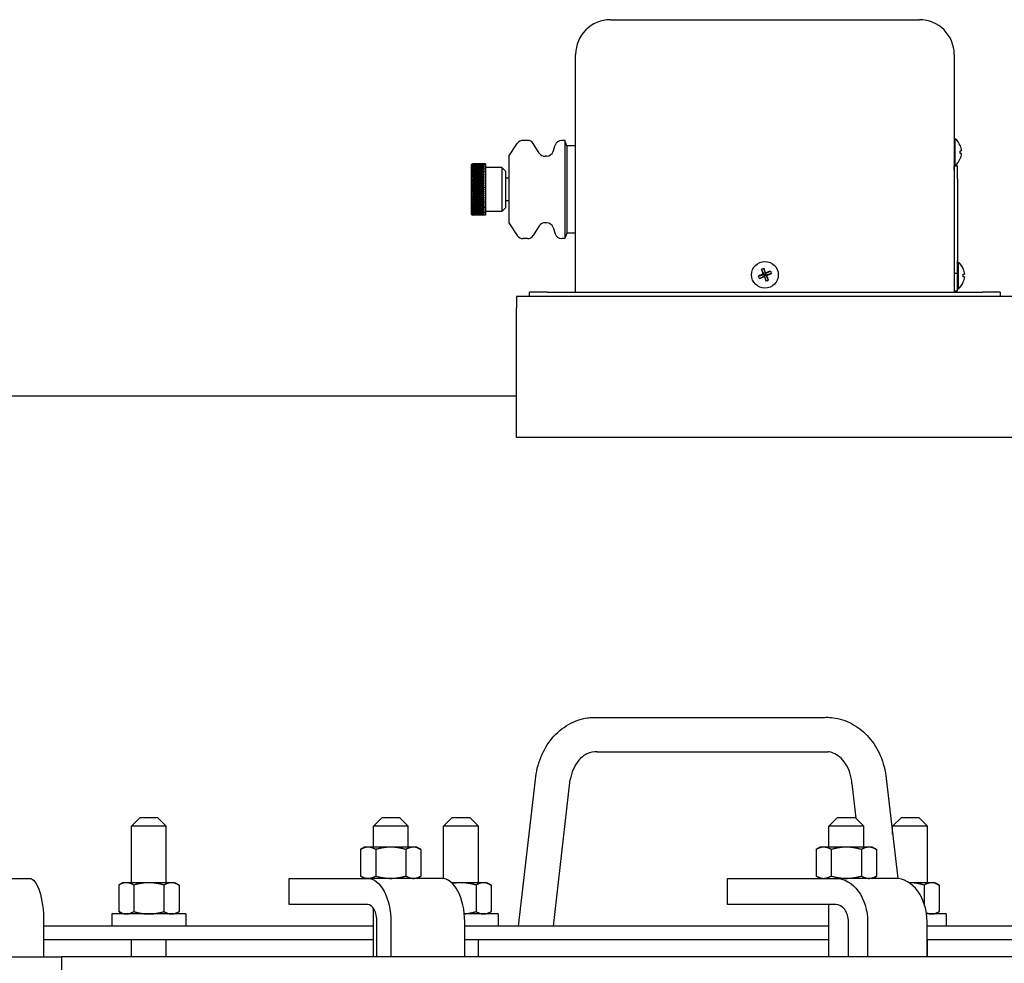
# Model space of a CAD drawing. Extents: x 0 to 796, y 0 to 496.
# Tile 196 of 222: x 669 to 683, y 302 to 315. Entities that reach past the tile are written whole.
import ezdxf

# ---------------------------------------------------------------- set-up
doc = ezdxf.new("R2010")
doc.units = 0
doc.header["$LTSCALE"] = 12
doc.header["$MEASUREMENT"] = 0
doc.layers.get('0').update_dxf_attribs({"linetype": 'CONTINUOUS'})
doc.layers.add('X', color=1, linetype='CONTINUOUS')

msp = doc.modelspace()

# ---------------------------------------------------------------- linework, layer by layer
for p, q in [((676.93755, 305.29085), (680.25184, 305.29085)), ((676.99455, 304.79571), (680.30676, 304.79571)), ((675.8654, 302.29328), (676.10766, 304.39766)), ((676.3654, 302.29328), (676.60766, 304.39766)), ((680.64694, 304.34121), (680.70428, 303.8431)), ((681.13394, 304.45411), (681.30379, 302.97876)), ((670.43804, 303.85578), (670.31304, 303.73078)), ((670.43804, 303.85578), (670.68804, 303.85578)), ((670.68804, 303.85578), (670.81304, 303.73078)), ((673.9079, 303.85578), (673.7829, 303.73078)), ((673.9079, 303.85578), (674.1579, 303.85578)), ((674.1579, 303.85578), (674.2829, 303.73078)), ((674.91427, 303.85578), (674.78927, 303.73078)), ((674.91427, 303.85578), (675.16427, 303.85578)), ((675.16427, 303.85578), (675.28927, 303.73078)), ((680.4416, 303.85578), (680.3166, 303.73078)), ((680.4416, 303.85578), (680.6916, 303.85578)), ((680.6916, 303.85578), (680.8166, 303.73078)), ((681.35532, 303.85578), (681.23032, 303.73078)), ((681.35532, 303.85578), (681.60532, 303.85578)), ((681.60532, 303.85578), (681.73032, 303.73078)), ((670.81304, 303.73078), (670.31304, 303.73078)), ((670.31304, 302.91828), (670.31304, 303.73078)), ((670.81304, 302.91828), (670.81304, 303.73078)), ((674.2829, 303.73078), (673.7829, 303.73078)), ((673.7829, 303.42878), (673.7829, 303.73078)), ((674.2829, 303.42878), (674.2829, 303.73078)), ((675.28927, 303.73078), (674.78927, 303.73078)), ((674.78927, 302.97855), (674.78927, 303.73078)), ((675.28927, 302.91828), (675.28927, 303.73078)), ((680.8166, 303.73078), (680.3166, 303.73078)), ((680.3166, 303.42878), (680.3166, 303.73078)), ((680.8166, 303.42878), (680.8166, 303.73078)), ((681.73032, 303.73078), (681.23032, 303.73078)), ((681.23032, 303.6169), (681.23032, 303.73078)), ((681.73032, 302.91828), (681.73032, 303.73078)), ((673.65757, 303.42878), (673.59956, 303.39529)), ((673.59956, 303.39529), (673.59956, 303.01427)), ((673.70781, 303.42878), (673.65757, 303.42878)), ((674.03257, 303.42878), (673.70781, 303.42878)), ((673.81607, 303.39529), (673.81607, 303.01427)), ((674.35733, 303.42878), (674.03257, 303.42878)), ((674.24908, 303.39529), (674.24908, 303.01427)), ((674.40757, 303.42878), (674.35733, 303.42878)), ((674.40757, 303.42878), (674.46559, 303.39529)), ((674.46559, 303.39529), (674.46559, 303.01427)), ((680.1916, 303.42878), (680.13359, 303.39529)), ((680.13359, 303.39529), (680.13359, 303.01427)), ((680.24184, 303.42878), (680.1916, 303.42878)), ((680.5666, 303.42878), (680.24184, 303.42878)), ((680.3501, 303.39529), (680.3501, 303.01427)), ((680.89136, 303.42878), (680.5666, 303.42878)), ((680.78311, 303.39529), (680.78311, 303.01427)), ((680.9416, 303.42878), (680.89136, 303.42878)), ((680.9416, 303.42878), (680.99962, 303.39529)), ((680.99962, 303.39529), (680.99962, 303.01427)), ((667.66795, 302.98078), (668.84985, 302.98078)), ((672.57519, 302.98078), (673.70126, 302.98078)), ((672.57519, 302.60578), (672.57519, 302.98078)), ((673.65757, 302.98078), (673.59956, 303.01427)), ((674.76132, 302.98078), (673.70126, 302.98078)), ((674.40757, 302.98078), (674.46559, 303.01427)), ((678.86048, 302.98078), (680.41461, 302.98078)), ((678.86048, 302.60578), (678.86048, 302.98078)), ((680.1916, 302.98078), (680.13359, 303.01427)), ((681.26711, 302.98078), (680.41461, 302.98078)), ((680.9416, 302.98078), (680.99962, 303.01427)), ((670.18804, 302.91828), (670.13003, 302.88479)), ((670.13003, 302.88479), (670.13003, 302.50377)), ((670.23828, 302.91828), (670.18804, 302.91828)), ((670.56304, 302.91828), (670.23828, 302.91828)), ((670.34653, 302.88479), (670.34653, 302.50377)), ((670.8878, 302.91828), (670.56304, 302.91828)), ((670.77955, 302.88479), (670.77955, 302.50377)), ((670.93804, 302.91828), (670.8878, 302.91828)), ((670.93804, 302.91828), (670.99605, 302.88479)), ((670.99605, 302.88479), (670.99605, 302.50377)), ((675.03927, 302.91828), (674.90569, 302.91828)), ((675.36403, 302.91828), (675.03927, 302.91828)), ((675.25578, 302.88479), (675.25578, 302.50377)), ((675.41427, 302.91828), (675.36403, 302.91828)), ((675.41427, 302.91828), (675.47229, 302.88479)), ((675.47229, 302.88479), (675.47229, 302.50377)), ((681.79108, 302.91828), (681.46635, 302.91828)), ((681.68283, 302.88479), (681.68283, 302.61562)), ((681.84132, 302.91828), (681.79108, 302.91828)), ((681.84132, 302.91828), (681.89934, 302.88479)), ((681.89934, 302.88479), (681.89934, 302.50377)), ((670.18804, 302.47028), (670.13003, 302.50377)), ((670.93804, 302.47028), (670.99605, 302.50377)), ((673.70126, 302.60578), (672.57519, 302.60578)), ((673.7829, 301.85578), (673.7829, 302.55268)), ((675.41427, 302.47028), (675.47229, 302.50377)), ((680.41461, 302.60578), (678.86048, 302.60578)), ((680.3166, 301.85578), (680.3166, 302.60578)), ((681.84132, 302.47028), (681.89934, 302.50377)), ((671.09454, 302.47028), (670.03154, 302.47028)), ((670.03154, 302.47028), (670.03154, 302.29328)), ((671.09454, 302.47028), (671.09454, 302.29328)), ((675.57077, 302.47028), (675.08692, 302.47028)), ((675.57077, 302.47028), (675.57077, 302.29328)), ((681.99782, 302.47028), (681.71647, 302.47028)), ((681.99782, 302.47028), (681.99782, 302.29328)), ((669.05333, 302.35578), (669.05333, 301.85578)), ((673.7829, 302.29328), (669.05333, 302.29328)), ((673.83374, 301.85578), (673.83374, 302.35578)), ((674.03246, 302.35578), (674.03246, 301.85578)), ((675.09252, 301.85578), (675.09252, 302.35578)), ((680.3166, 302.29328), (675.09252, 302.29328)), ((680.59745, 301.85578), (680.59745, 302.35578)), ((680.87171, 302.35578), (680.87171, 301.85578)), ((681.72421, 301.85578), (681.72421, 302.35578)), ((685.30627, 302.29328), (681.72421, 302.29328)), ((669.05333, 302.10578), (673.7829, 302.10578)), ((670.31304, 301.85578), (670.31304, 302.10578)), ((670.81304, 301.85578), (670.81304, 302.10578)), ((675.09252, 302.10578), (680.3166, 302.10578)), ((675.28927, 301.85578), (675.28927, 302.10578)), ((681.72421, 302.10578), (685.30627, 302.10578)), ((681.73032, 301.85578), (681.73032, 302.10578)), ((646.05948, 301.85578), (669.30948, 301.85578)), ((669.30948, 301.85578), (669.30948, 301.66828)), ((691.86244, 301.85578), (669.30948, 301.85578))]:
    msp.add_line(p, q)
at = {"extrusion": (3.8938e-16, -5.71268e-18, -1)}
msp.add_ellipse((676.96605, 305.04328), major_axis=(-0.04227, 0.2464), ratio=0.56799443, start_param=0.07261213, end_param=0.09714332, dxfattribs=at)
at = {"extrusion": (3.87123e-16, -1.14894e-17, -1)}
msp.add_ellipse((676.96605, 305.04328), major_axis=(0.04227, -0.2464), ratio=0.56799443, start_param=0.09714332, end_param=0.14645958, dxfattribs=at)
at = {"extrusion": (4.33681e-16, 4.99272e-17, -1)}
msp.add_ellipse((680.89044, 304.39766), major_axis=(-0.24338, -0.05717), ratio=0.15809909, start_param=0.01843392, end_param=0.02528406, dxfattribs=at)
at = {"extrusion": (4.31229e-16, 6.04893e-17, -1)}
msp.add_ellipse((680.89044, 304.39766), major_axis=(0.24338, 0.05717), ratio=0.15809909, start_param=0.01448059, end_param=0.01843392, dxfattribs=at)
at = {"extrusion": (5.45618e-16, 4.35082e-32, -1)}
msp.add_ellipse((668.84985, 302.35578), major_axis=(0, 0.625), ratio=0.32556815, start_param=0, end_param=1.57079633, dxfattribs=at)
at = {"extrusion": (3.35213e-16, -7.36794e-32, -1)}
msp.add_ellipse((673.70126, 302.35578), major_axis=(0, 0.625), ratio=0.52991926, start_param=0, end_param=1.57079633, dxfattribs=at)
for centre, major_axis, ratio in [((674.76132, 302.35578), (0, 0.625), 0.52991926), ((681.26711, 302.35578), (0, 0.625), 0.7313537), ((673.70126, 302.35578), (0, 0.25), 0.52991926), ((680.41461, 302.35578), (0, 0.25), 0.7313537)]:
    msp.add_ellipse(centre, major_axis=major_axis, ratio=ratio, start_param=-1.57079633, end_param=0)
at = {"extrusion": (4.85772e-16, 3.05809e-32, -1)}
msp.add_ellipse((680.41461, 302.35578), major_axis=(0, 0.625), ratio=0.7313537, start_param=0, end_param=1.57079633, dxfattribs=at)
for points, knots in [([(676.10766, 304.39766), (676.11754, 304.50718), (676.14351, 304.61625), (676.22418, 304.81674), (676.28003, 304.91079), (676.4143, 305.07008), (676.49434, 305.13775), (676.66608, 305.23601), (676.75968, 305.26897), (676.88084, 305.28709), (676.90743, 305.28964), (676.93404, 305.29077)], [0, 0, 0, 0, 0.33030224, 0.33030224, 0.66127494, 0.66127494, 0.98865713, 0.98865713, 1.30549335, 1.30549335, 1.39364394, 1.39364394, 1.39364394, 1.39364394]), ([(680.25004, 305.29077), (680.26071, 305.29123), (680.27138, 305.29145), (680.31411, 305.29145), (680.34623, 305.2894), (680.46884, 305.27365), (680.55881, 305.24487), (680.72293, 305.15861), (680.79918, 305.10017), (680.9328, 304.95913), (680.99098, 304.87384), (681.0843, 304.68049), (681.11794, 304.56815), (681.13392, 304.45426)], [0, 0, 0, 0, 0.03532579, 0.03532579, 0.14145444, 0.14145444, 0.44410732, 0.44410732, 0.74649173, 0.74649173, 1.06163963, 1.06163963, 1.40765671, 1.40765671, 1.40765671, 1.40765671]), ([(676.98744, 304.79601), (676.94064, 304.79996), (676.89301, 304.79126), (676.82359, 304.75683), (676.80159, 304.74265), (676.74511, 304.69606), (676.71114, 304.65676), (676.65858, 304.56919), (676.63798, 304.52145), (676.61702, 304.44718), (676.61163, 304.4226), (676.60766, 304.39766)], [0, 0, 0, 0, 0.241878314, 0.241878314, 0.353238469, 0.353238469, 0.537775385, 0.537775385, 0.700734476, 0.700734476, 0.777362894, 0.777362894, 0.777362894, 0.777362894]), ([(680.64691, 304.34148), (680.64316, 304.39344), (680.63311, 304.44521), (680.60239, 304.54048), (680.58128, 304.58517), (680.53194, 304.66195), (680.50312, 304.69492), (680.44215, 304.74715), (680.40936, 304.76649), (680.35252, 304.78836), (680.32786, 304.79395), (680.30345, 304.79601)], [0, 0, 0, 0, 0.156663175, 0.156663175, 0.313762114, 0.313762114, 0.471430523, 0.471430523, 0.634903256, 0.634903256, 0.761041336, 0.761041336, 0.761041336, 0.761041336])]:
    msp.add_open_spline(points, degree=3, knots=knots)
for points, weights in [([(673.70781, 303.42878), (673.65757, 303.42878), (673.59956, 303.39529)], [1, 1.0379548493, 1]), ([(673.81607, 303.39529), (673.75806, 303.42878), (673.70781, 303.42878)], [1, 1.0379548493, 1]), ([(674.03257, 303.42878), (673.93209, 303.42878), (673.81607, 303.39529)], [1, 1.0379548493, 1]), ([(674.24908, 303.39529), (674.13306, 303.42878), (674.03257, 303.42878)], [1, 1.0379548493, 1]), ([(674.35733, 303.42878), (674.30709, 303.42878), (674.24908, 303.39529)], [1, 1.0379548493, 1]), ([(674.46559, 303.39529), (674.40757, 303.42878), (674.35733, 303.42878)], [1, 1.0379548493, 1]), ([(680.24184, 303.42878), (680.1916, 303.42878), (680.13359, 303.39529)], [1, 1.0379548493, 1]), ([(680.3501, 303.39529), (680.29208, 303.42878), (680.24184, 303.42878)], [1, 1.0379548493, 1]), ([(680.5666, 303.42878), (680.46612, 303.42878), (680.3501, 303.39529)], [1, 1.0379548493, 1]), ([(680.78311, 303.39529), (680.66708, 303.42878), (680.5666, 303.42878)], [1, 1.0379548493, 1]), ([(680.89136, 303.42878), (680.84112, 303.42878), (680.78311, 303.39529)], [1, 1.0379548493, 1]), ([(680.99962, 303.39529), (680.9416, 303.42878), (680.89136, 303.42878)], [1, 1.0379548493, 1]), ([(673.59956, 303.01427), (673.65757, 302.98078), (673.70781, 302.98078)], [1, 1.0379548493, 1]), ([(673.70781, 302.98078), (673.75806, 302.98078), (673.81607, 303.01427)], [1, 1.0379548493, 1]), ([(673.81607, 303.01427), (673.93209, 302.98078), (674.03257, 302.98078)], [1, 1.0379548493, 1]), ([(674.03257, 302.98078), (674.13306, 302.98078), (674.24908, 303.01427)], [1, 1.0379548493, 1]), ([(674.24908, 303.01427), (674.30709, 302.98078), (674.35733, 302.98078)], [1, 1.0379548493, 1]), ([(674.35733, 302.98078), (674.40757, 302.98078), (674.46559, 303.01427)], [1, 1.0379548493, 1]), ([(680.13359, 303.01427), (680.1916, 302.98078), (680.24184, 302.98078)], [1, 1.0379548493, 1]), ([(680.24184, 302.98078), (680.29208, 302.98078), (680.3501, 303.01427)], [1, 1.0379548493, 1]), ([(680.3501, 303.01427), (680.46612, 302.98078), (680.5666, 302.98078)], [1, 1.0379548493, 1]), ([(680.5666, 302.98078), (680.66708, 302.98078), (680.78311, 303.01427)], [1, 1.0379548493, 1]), ([(680.78311, 303.01427), (680.84112, 302.98078), (680.89136, 302.98078)], [1, 1.0379548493, 1]), ([(680.89136, 302.98078), (680.9416, 302.98078), (680.99962, 303.01427)], [1, 1.0379548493, 1]), ([(670.23828, 302.91828), (670.18804, 302.91828), (670.13003, 302.88479)], [1, 1.0379548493, 1]), ([(670.34653, 302.88479), (670.28852, 302.91828), (670.23828, 302.91828)], [1, 1.0379548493, 1]), ([(670.56304, 302.91828), (670.46256, 302.91828), (670.34653, 302.88479)], [1, 1.0379548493, 1]), ([(670.77955, 302.88479), (670.66352, 302.91828), (670.56304, 302.91828)], [1, 1.0379548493, 1]), ([(670.8878, 302.91828), (670.83756, 302.91828), (670.77955, 302.88479)], [1, 1.0379548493, 1]), ([(670.99605, 302.88479), (670.93804, 302.91828), (670.8878, 302.91828)], [1, 1.0379548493, 1]), ([(675.03927, 302.91828), (674.97983, 302.91828), (674.91731, 302.90712)], [1, 1.02211222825, 1.01845959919]), ([(675.25578, 302.88479), (675.13975, 302.91828), (675.03927, 302.91828)], [1, 1.0379548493, 1]), ([(675.36403, 302.91828), (675.31379, 302.91828), (675.25578, 302.88479)], [1, 1.0379548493, 1]), ([(675.47229, 302.88479), (675.41427, 302.91828), (675.36403, 302.91828)], [1, 1.0379548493, 1]), ([(681.68283, 302.88479), (681.56682, 302.91827), (681.46635, 302.91828)], [1, 1.03794959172, 1.00001051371]), ([(681.79108, 302.91828), (681.74084, 302.91828), (681.68283, 302.88479)], [1, 1.0379548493, 1]), ([(681.89934, 302.88479), (681.84132, 302.91828), (681.79108, 302.91828)], [1, 1.0379548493, 1]), ([(670.13003, 302.50377), (670.18804, 302.47028), (670.23828, 302.47028)], [1, 1.0379548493, 1]), ([(670.23828, 302.47028), (670.28852, 302.47028), (670.34653, 302.50377)], [1, 1.0379548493, 1]), ([(670.34653, 302.50377), (670.46256, 302.47028), (670.56304, 302.47028)], [1, 1.0379548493, 1]), ([(670.56304, 302.47028), (670.66352, 302.47028), (670.77955, 302.50377)], [1, 1.0379548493, 1]), ([(670.77955, 302.50377), (670.83756, 302.47028), (670.8878, 302.47028)], [1, 1.0379548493, 1]), ([(670.8878, 302.47028), (670.93804, 302.47028), (670.99605, 302.50377)], [1, 1.0379548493, 1]), ([(675.08675, 302.47201), (675.16553, 302.47772), (675.25578, 302.50377)], [1.01338831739, 1.02927630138, 1]), ([(675.25578, 302.50377), (675.31379, 302.47028), (675.36403, 302.47028)], [1, 1.0379548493, 1]), ([(675.36403, 302.47028), (675.41427, 302.47028), (675.47229, 302.50377)], [1, 1.0379548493, 1]), ([(681.79108, 302.47028), (681.84132, 302.47028), (681.89934, 302.50377)], [1, 1.0379548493, 1]), ([(681.71387, 302.48792), (681.75399, 302.47028), (681.79108, 302.47028)], [1.01492413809, 1.02774788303, 1])]:
    msp.add_rational_spline(points, weights, degree=2)
at = {"layer": 'X'}
for p, q in [((677.18397, 315.29973), (681.61397, 315.29973)), ((676.68397, 311.38973), (676.68397, 314.79973)), ((682.11397, 314.79973), (682.11397, 311.38973)), ((675.72749, 313.34013), (675.847, 313.52328)), ((675.99133, 313.56863), (675.93075, 313.56863)), ((676.16204, 313.38649), (676.07573, 313.52228)), ((676.52896, 313.56863), (676.48465, 313.56863)), ((676.52896, 313.56863), (676.52896, 312.15863)), ((676.55897, 313.48863), (676.52896, 313.56863)), ((682.11397, 313.59173), (682.12826, 313.59173)), ((682.12826, 313.39973), (682.12826, 313.59173)), ((676.36136, 313.41009), (676.38927, 313.49868)), ((676.55897, 313.48863), (676.55897, 312.23863)), ((676.68397, 313.48863), (676.55897, 313.48863)), ((682.12826, 313.20773), (682.12826, 313.39973)), ((682.19823, 313.49298), (682.19766, 313.49252)), ((682.19766, 313.41868), (682.21433, 313.4201)), ((682.21433, 313.37937), (682.19766, 313.38079)), ((675.72749, 313.34013), (675.72749, 312.86363)), ((676.26598, 313.34013), (676.24643, 313.34013)), ((682.19766, 313.30695), (682.19823, 313.30649)), ((675.18397, 313.20513), (675.18397, 312.86363)), ((675.18725, 313.21748), (675.18723, 313.21748)), ((675.18772, 313.21678), (675.18725, 313.21678)), ((675.18823, 313.21391), (675.18725, 313.21391)), ((675.18881, 313.20887), (675.18725, 313.20887)), ((675.18946, 313.20171), (675.18725, 313.20171)), ((675.19021, 313.19246), (675.18725, 313.19246)), ((675.19109, 313.18118), (675.18725, 313.18118)), ((675.19216, 313.16795), (675.18725, 313.16795)), ((675.19351, 313.15284), (675.18725, 313.15284)), ((675.19528, 313.13595), (675.18725, 313.13595)), ((675.19783, 313.11738), (675.18725, 313.11738)), ((675.20228, 313.09724), (675.18725, 313.09724)), ((675.20897, 313.2301), (675.37147, 313.2301)), ((675.37147, 313.22936), (675.20897, 313.22936)), ((675.20897, 313.22858), (675.37147, 313.22858)), ((675.37147, 313.22637), (675.20897, 313.22637)), ((675.20897, 313.22481), (675.37147, 313.22481)), ((675.37147, 313.22114), (675.20897, 313.22114)), ((675.20897, 313.21881), (675.37147, 313.21881)), ((675.37147, 313.21371), (675.20897, 313.21371)), ((675.20897, 313.21062), (675.37147, 313.21062)), ((675.37147, 313.20412), (675.20897, 313.20412)), ((675.20897, 313.20029), (675.37147, 313.20029)), ((675.37147, 313.19243), (675.20897, 313.19243)), ((675.20897, 313.18789), (675.37147, 313.18789)), ((675.37147, 313.17871), (675.20897, 313.17871)), ((675.20897, 313.17349), (675.37147, 313.17349)), ((675.37147, 313.16305), (675.20897, 313.16305)), ((675.20897, 313.15717), (675.37147, 313.15717)), ((675.37147, 313.14554), (675.20897, 313.14554)), ((675.20897, 313.13905), (675.37147, 313.13905)), ((675.37147, 313.1263), (675.20897, 313.1263)), ((675.20897, 313.11923), (675.37147, 313.11923)), ((675.37147, 313.10544), (675.20897, 313.10544)), ((675.20897, 313.09783), (675.37147, 313.09783)), ((675.37147, 313.23013), (675.37147, 313.2301)), ((675.39197, 313.23013), (675.37147, 313.23013)), ((675.37147, 313.22936), (675.37147, 313.22858)), ((675.37147, 313.22637), (675.37147, 313.22481)), ((675.37147, 313.22114), (675.37147, 313.21881)), ((675.37147, 313.21371), (675.37147, 313.21062)), ((675.37147, 313.20412), (675.37147, 313.20029)), ((675.37147, 313.19243), (675.37147, 313.18789)), ((675.37147, 313.17349), (675.37147, 313.17871)), ((675.37147, 313.16305), (675.37147, 313.15717)), ((675.37147, 313.13905), (675.37147, 313.14554)), ((675.37147, 313.1263), (675.37147, 313.11923)), ((675.37147, 313.09783), (675.37147, 313.10544)), ((675.39197, 313.23013), (675.39197, 312.49713)), ((675.62426, 313.18063), (675.39197, 313.18063)), ((675.62426, 313.18063), (675.62426, 312.54663)), ((675.67697, 313.12793), (675.62426, 313.18063)), ((675.67697, 313.12793), (675.67697, 312.59934)), ((682.11397, 313.20773), (682.12826, 313.20773)), ((682.11498, 313.20701), (682.11397, 313.20746)), ((682.11397, 313.13872), (682.11404, 313.13872)), ((682.11427, 313.20372), (682.15897, 313.20372)), ((682.1205, 313.20422), (682.15897, 313.20422)), ((682.12059, 313.20417), (682.15897, 313.20417)), ((682.15897, 313.20422), (682.15897, 313.20417)), ((682.15897, 313.20417), (682.15897, 313.20372)), ((682.15897, 313.01622), (682.15897, 313.20372)), ((675.37147, 313.07566), (675.18725, 313.07566)), ((675.37147, 313.05278), (675.18725, 313.05278)), ((675.37147, 313.02873), (675.18725, 313.02873)), ((675.37147, 313.00366), (675.18725, 313.00366)), ((675.37147, 312.97773), (675.18725, 312.97773)), ((675.37147, 313.08308), (675.20897, 313.08308)), ((675.20897, 313.07499), (675.37147, 313.07499)), ((675.37147, 313.05938), (675.20897, 313.05938)), ((675.20897, 313.05085), (675.37147, 313.05085)), ((675.37147, 313.03446), (675.20897, 313.03446)), ((675.20897, 313.02555), (675.37147, 313.02555)), ((675.37147, 313.00849), (675.20897, 313.00849)), ((675.20897, 312.99926), (675.37147, 312.99926)), ((675.37147, 312.98163), (675.20897, 312.98163)), ((675.20897, 312.97212), (675.37147, 312.97212)), ((675.37147, 312.95405), (675.20897, 312.95405)), ((675.37147, 313.07499), (675.37147, 313.08308)), ((675.37147, 313.05085), (675.37147, 313.05938)), ((675.37147, 313.02555), (675.37147, 313.03446)), ((675.37147, 312.99926), (675.37147, 313.00849)), ((675.37147, 312.97212), (675.37147, 312.98163)), ((675.37147, 312.94432), (675.37147, 312.95405)), ((675.72749, 313.02604), (675.67697, 313.02604)), ((682.15897, 313.01622), (682.15897, 311.84685)), ((675.18397, 312.86363), (675.18397, 312.52213)), ((675.37147, 312.9511), (675.18725, 312.9511)), ((675.37147, 312.92393), (675.18725, 312.92393)), ((675.37147, 312.89638), (675.18725, 312.89638)), ((675.20897, 312.86863), (675.18725, 312.86863)), ((675.18725, 312.85863), (675.20897, 312.85863)), ((675.37147, 312.83089), (675.18725, 312.83089)), ((675.20897, 312.94432), (675.37147, 312.94432)), ((675.37147, 312.9259), (675.20897, 312.9259)), ((675.20897, 312.91602), (675.37147, 312.91602)), ((675.37147, 312.89737), (675.20897, 312.89737)), ((675.20897, 312.8874), (675.37147, 312.8874)), ((675.37147, 312.86863), (675.20897, 312.86863)), ((675.20897, 312.85863), (675.37147, 312.85863)), ((675.37147, 312.83987), (675.20897, 312.83987)), ((675.20897, 312.8299), (675.37147, 312.8299)), ((675.37147, 312.81125), (675.20897, 312.81125)), ((675.37147, 312.91602), (675.37147, 312.9259)), ((675.37147, 312.89737), (675.37147, 312.8874)), ((675.37147, 312.85863), (675.37147, 312.86863)), ((675.37147, 312.8299), (675.37147, 312.83987)), ((675.37147, 312.80137), (675.37147, 312.81125)), ((675.72749, 312.86363), (675.72749, 312.38713)), ((675.37147, 312.80334), (675.18725, 312.80334)), ((675.37147, 312.77617), (675.18725, 312.77617)), ((675.37147, 312.74954), (675.18725, 312.74954)), ((675.37147, 312.7236), (675.18725, 312.7236)), ((675.37147, 312.69854), (675.18725, 312.69854)), ((675.37147, 312.67449), (675.18725, 312.67449)), ((675.20897, 312.80137), (675.37147, 312.80137)), ((675.37147, 312.78295), (675.20897, 312.78295)), ((675.20897, 312.77322), (675.37147, 312.77322)), ((675.37147, 312.75515), (675.20897, 312.75515)), ((675.20897, 312.74564), (675.37147, 312.74564)), ((675.37147, 312.72801), (675.20897, 312.72801)), ((675.20897, 312.71877), (675.37147, 312.71877)), ((675.37147, 312.70172), (675.20897, 312.70172)), ((675.20897, 312.69281), (675.37147, 312.69281)), ((675.37147, 312.67642), (675.20897, 312.67642)), ((675.37147, 312.77322), (675.37147, 312.78295)), ((675.37147, 312.74564), (675.37147, 312.75515)), ((675.37147, 312.71877), (675.37147, 312.72801)), ((675.37147, 312.70172), (675.37147, 312.69281)), ((675.37147, 312.67642), (675.37147, 312.66789)), ((675.72749, 312.70123), (675.67697, 312.70123)), ((675.37147, 312.6516), (675.18725, 312.6516)), ((675.20228, 312.63003), (675.18725, 312.63003)), ((675.19783, 312.60989), (675.18725, 312.60989)), ((675.19528, 312.59132), (675.18725, 312.59132)), ((675.19351, 312.57443), (675.18725, 312.57443)), ((675.19216, 312.55932), (675.18725, 312.55932)), ((675.19109, 312.54609), (675.18725, 312.54609)), ((675.19021, 312.53481), (675.18725, 312.53481)), ((675.20897, 312.66789), (675.37147, 312.66789)), ((675.37147, 312.65228), (675.20897, 312.65228)), ((675.20897, 312.64419), (675.37147, 312.64419)), ((675.37147, 312.62944), (675.20897, 312.62944)), ((675.20897, 312.62183), (675.37147, 312.62183)), ((675.37147, 312.60804), (675.20897, 312.60804)), ((675.20897, 312.60097), (675.37147, 312.60097)), ((675.37147, 312.58822), (675.20897, 312.58822)), ((675.20897, 312.58172), (675.37147, 312.58172)), ((675.37147, 312.5701), (675.20897, 312.5701)), ((675.20897, 312.56422), (675.37147, 312.56422)), ((675.37147, 312.55378), (675.20897, 312.55378)), ((675.20897, 312.54856), (675.37147, 312.54856)), ((675.37147, 312.53938), (675.20897, 312.53938)), ((675.20897, 312.53484), (675.37147, 312.53484)), ((675.37147, 312.64419), (675.37147, 312.65228)), ((675.37147, 312.62944), (675.37147, 312.62183)), ((675.37147, 312.60804), (675.37147, 312.60097)), ((675.37147, 312.58822), (675.37147, 312.58172)), ((675.37147, 312.56422), (675.37147, 312.5701)), ((675.37147, 312.55378), (675.37147, 312.54856)), ((675.37147, 312.53938), (675.37147, 312.53484)), ((675.62426, 312.54663), (675.39197, 312.54663)), ((675.67697, 312.59934), (675.62426, 312.54663)), ((675.18723, 312.50979), (675.18725, 312.50979)), ((675.18946, 312.52556), (675.18725, 312.52556)), ((675.18881, 312.5184), (675.18725, 312.5184)), ((675.18823, 312.51336), (675.18725, 312.51336)), ((675.18772, 312.51049), (675.18725, 312.51049)), ((675.37147, 312.52698), (675.20897, 312.52698)), ((675.20897, 312.52315), (675.37147, 312.52315)), ((675.37147, 312.51665), (675.20897, 312.51665)), ((675.20897, 312.51356), (675.37147, 312.51356)), ((675.37147, 312.50846), (675.20897, 312.50846)), ((675.20897, 312.50613), (675.37147, 312.50613)), ((675.37147, 312.50246), (675.20897, 312.50246)), ((675.20897, 312.5009), (675.37147, 312.5009)), ((675.37147, 312.49869), (675.20897, 312.49869)), ((675.20897, 312.49791), (675.37147, 312.49791)), ((675.37147, 312.49717), (675.20897, 312.49717)), ((675.37147, 312.52698), (675.37147, 312.52315)), ((675.37147, 312.51665), (675.37147, 312.51356)), ((675.37147, 312.50613), (675.37147, 312.50846)), ((675.37147, 312.5009), (675.37147, 312.50246)), ((675.37147, 312.49869), (675.37147, 312.49791)), ((675.37147, 312.49717), (675.37147, 312.49713)), ((675.39197, 312.49713), (675.37147, 312.49713)), ((675.72749, 312.38713), (675.847, 312.20399)), ((676.26598, 312.38713), (676.24643, 312.38713)), ((676.16204, 312.34078), (676.07573, 312.20499)), ((676.36136, 312.31718), (676.38927, 312.22859)), ((675.99133, 312.15863), (675.93075, 312.15863)), ((676.52896, 312.15863), (676.48465, 312.15863)), ((676.55897, 312.23863), (676.52896, 312.15863)), ((676.68397, 312.23863), (676.55897, 312.23863)), ((682.15897, 311.65935), (682.15897, 311.84685)), ((682.15897, 311.82173), (682.17326, 311.82173)), ((682.17326, 311.62973), (682.17326, 311.82173)), ((679.34603, 311.71825), (679.38558, 311.64529)), ((679.38105, 311.73272), (679.40453, 311.65312)), ((679.47748, 311.69268), (679.40453, 311.65312)), ((682.24323, 311.72298), (682.24266, 311.72252)), ((679.30598, 311.62182), (679.38558, 311.64529)), ((679.32045, 311.58679), (679.39341, 311.62635)), ((679.38558, 311.64529), (679.37238, 311.65078)), ((679.38558, 311.64529), (679.40453, 311.65312)), ((679.38558, 311.64529), (679.39341, 311.62635)), ((679.38793, 311.61314), (679.39341, 311.62635)), ((679.41236, 311.63417), (679.39341, 311.62635)), ((679.41688, 311.54675), (679.39341, 311.62635)), ((679.41001, 311.66633), (679.40453, 311.65312)), ((679.41236, 311.63417), (679.40453, 311.65312)), ((679.49196, 311.65765), (679.41236, 311.63417)), ((679.41236, 311.63417), (679.42556, 311.62869)), ((679.45191, 311.56122), (679.41236, 311.63417)), ((682.15897, 311.65935), (682.11397, 311.65935)), ((682.15897, 311.40804), (682.15897, 311.65935)), ((682.17326, 311.43773), (682.17326, 311.62973)), ((682.24266, 311.64868), (682.25933, 311.6501)), ((682.25933, 311.60937), (682.24266, 311.61079)), ((682.11397, 311.40804), (682.15897, 311.40804)), ((682.15897, 311.43773), (682.17326, 311.43773)), ((682.24266, 311.53695), (682.24323, 311.53649)), ((683.08647, 311.32973), (675.83647, 311.32973)), ((675.83647, 311.32973), (675.83647, 311.16473)), ((676.27397, 311.38973), (676.02397, 311.38973)), ((676.02397, 311.32973), (676.02397, 311.38973)), ((676.27397, 311.38973), (682.52397, 311.38973)), ((682.77397, 311.38973), (682.52397, 311.38973)), ((682.77397, 311.38973), (682.77397, 311.32973)), ((675.83647, 309.30373), (675.83647, 311.16473)), ((675.83647, 309.89758), (667.18597, 309.89758)), ((683.08647, 309.30373), (675.83647, 309.30373))]:
    msp.add_line(p, q, dxfattribs=at)
msp.add_circle((679.39897, 311.63973), 0.192, dxfattribs=at)
for centre, radius, start, end in [((677.18397, 314.79973), 0.5, 90, 180), ((681.61397, 314.79973), 0.5, 0, 90), ((675.93075, 313.46863), 0.1, 90, 146.874576), ((675.99133, 313.46863), 0.1, 32.442026, 90), ((676.48465, 313.46863), 0.1, 90, 162.514961), ((681.96197, 313.39973), 0.254, 21.537526, 49.104554), ((676.24643, 313.44013), 0.1, 212.442026, 270), ((676.26598, 313.44013), 0.1, 270, 342.514961), ((681.96197, 313.39973), 0.254, 310.895446, 338.462474), ((675.20897, 313.20513), 0.025, 150.409351, 180), ((675.20897, 313.2051), 0.025, 90.000966, 150.32004), ((682.08397, 313.13872), 0.075, 60.073565, 65.577333), ((675.20897, 312.52213), 0.025, 180, 209.590649), ((675.20897, 312.52217), 0.025, 209.67996, 269.999035), ((676.24643, 312.28713), 0.1, 90, 147.557974), ((676.26598, 312.28713), 0.1, 17.485039, 90), ((675.93075, 312.25863), 0.1, 213.125424, 270), ((675.99133, 312.25863), 0.1, 270, 327.557974), ((676.48465, 312.25863), 0.1, 197.485039, 270), ((682.00697, 311.62973), 0.254, 21.537526, 49.104554), ((682.00697, 311.62973), 0.254, 310.895446, 338.462474)]:
    msp.add_arc(centre, radius, start, end, dxfattribs=at)
at = {"layer": 'X', "extrusion": (4.42918e-16, -2.89836e-18, -1)}
for centre in [(681.96205, 313.39973), (682.00705, 311.62973)]:
    msp.add_ellipse(centre, major_axis=(0, -0.254), ratio=0.99643124, start_param=-1.94473558, end_param=-1.65104562, dxfattribs=at)
at = {"layer": 'X'}
for centre, major_axis, ratio, start_param, end_param in [((682.00916, 313.39973), (0, 0.24257), 0.77945276, -1.64899168, -1.49260097), ((675.80897, 313.2168), (-0.62174, -0.00042), 0.07845908, -0.00809463, 0.00798935), ((675.80897, 313.21353), (-0.62174, -0.00042), 0.15643443, -0.00814792, 0.00793605), ((675.80897, 313.20811), (-0.62174, -0.00043), 0.23344531, -0.00820257, 0.00788141), ((675.80897, 313.20056), (-0.62174, -0.00044), 0.30901693, -0.00825931, 0.00782466), ((675.80897, 313.19093), (-0.62174, -0.00045), 0.38268335, -0.00831904, 0.00776494), ((675.80897, 313.17928), (-0.62174, -0.00047), 0.4539904, -0.00838279, 0.00770119), ((675.80897, 313.16569), (-0.62174, -0.00049), 0.52249845, -0.00845186, 0.00763212), ((675.80897, 313.15024), (-0.62174, -0.00051), 0.58778512, -0.00852794, 0.00755604), ((675.80897, 313.13302), (-0.62174, -0.00055), 0.6494479, -0.00861325, 0.00747073), ((675.80897, 313.11413), (-0.62174, -0.00059), 0.70710662, -0.00871084, 0.00737313), ((675.80897, 313.09371), (-0.62174, -0.00064), 0.7604058, -0.00882512, 0.00725886), ((675.20897, 313.20366), (-0.025, 0), 0.99691733, -1.57077951, -0.51801299), ((675.20897, 313.20011), (-0.025, 0), 0.98768834, -1.57077951, -0.51801299), ((675.20897, 313.1945), (-0.025, 0), 0.97236992, -1.57077951, -0.51801299), ((675.20897, 313.18684), (-0.025, 0), 0.95105652, -1.57077951, -0.51801299), ((675.20897, 313.17719), (-0.025, 0), 0.92387953, -1.57077951, -0.51801299), ((675.20897, 313.16561), (-0.025, 0), 0.89100652, -1.57077951, -0.51801299), ((675.20897, 313.15217), (-0.025, 0), 0.85264016, -1.57077951, -0.51801299), ((675.20897, 313.13695), (-0.025, 0), 0.80901699, -1.57077951, -0.51801299), ((675.20897, 313.12004), (-0.025, 0), 0.76040597, -1.57077951, -0.51801299), ((675.20897, 313.10155), (-0.025, 0), 0.70710678, -1.57077951, -0.51801299), ((675.20897, 313.0816), (-0.025, 0), 0.64944805, -1.57077951, -0.51801299), ((675.80897, 313.07186), (-0.62174, -0.00071), 0.80901681, -0.00896259, 0.00712139), ((675.80897, 313.04874), (-0.62174, -0.0008), 0.85263997, -0.00913345, 0.00695053), ((675.80897, 313.02447), (-0.62174, -0.00092), 0.89100632, -0.00935466, 0.00672932), ((675.80897, 312.9992), (-0.62174, -0.00109), 0.92387933, -0.00965675, 0.00642723), ((675.80897, 312.97311), (-0.62174, -0.00135), 0.9510563, -0.01010047, 0.00598351), ((675.20897, 313.0603), (-0.025, 0), 0.58778525, -1.57077951, -0.51801299), ((675.20897, 313.03779), (-0.025, 0), 0.52249856, -1.57077951, -0.51801299), ((675.20897, 313.0142), (-0.025, 0), 0.4539905, -1.57077951, -0.51801299), ((675.20897, 312.98969), (-0.025, 0), 0.38268343, -1.57077951, -0.51801299), ((675.20897, 312.9644), (-0.025, 0), 0.30901699, -1.57077951, -0.51801299), ((675.80897, 312.94634), (-0.62174, -0.00178), 0.9723697, -0.01082791, 0.00525607), ((675.80897, 312.91905), (-0.62174, -0.00266), 0.98768812, -0.01226487, 0.00381911), ((675.80897, 312.89143), (-0.62172, -0.0053), 0.99691711, -0.01654041, -0.00045643), ((675.80897, 312.83584), (-0.62172, 0.0053), 0.99691711, 0.00045625, 0.01654023), ((675.80897, 312.80822), (-0.62174, 0.00266), 0.98768812, -0.00381911, 0.01226487), ((675.19693, 312.86169), (0.00025, -0.07782), 0.12466189, -1.66054016, -1.59616912), ((675.19693, 312.86558), (-0.00025, -0.07782), 0.12466189, -1.54542353, -1.48105249), ((675.20897, 312.93849), (-0.025, 0), 0.23344536, -1.57077951, -0.51801299), ((675.20897, 312.91211), (-0.025, 0), 0.15643447, -1.57077951, -0.51801299), ((675.20897, 312.88544), (-0.025, 0), 0.0784591, -1.57077951, -0.51801299), ((675.20897, 312.84183), (0.025, 0), 0.0784591, -2.62357965, -1.57081317), ((675.20897, 312.81516), (0.025, 0), 0.15643447, -2.62357965, -1.57081317), ((675.80897, 312.78093), (-0.62174, 0.00178), 0.9723697, -0.00525607, 0.01082791), ((675.80897, 312.75416), (-0.62174, 0.00135), 0.9510563, -0.00598351, 0.01010047), ((675.80897, 312.72806), (-0.62174, 0.00109), 0.92387933, -0.00642723, 0.00965675), ((675.80897, 312.7028), (-0.62174, 0.00092), 0.89100632, -0.00672928, 0.00935469), ((675.80897, 312.67853), (-0.62174, 0.0008), 0.85263997, -0.00695051, 0.00913346), ((675.20897, 312.78878), (0.025, 0), 0.23344536, -2.62357965, -1.57081317), ((675.20897, 312.76287), (0.025, 0), 0.30901699, -2.62357965, -1.57081317), ((675.20897, 312.73758), (0.025, 0), 0.38268343, -2.62357965, -1.57081317), ((675.20897, 312.71307), (0.025, 0), 0.4539905, -2.62357965, -1.57081317), ((675.20897, 312.68948), (0.025, 0), 0.52249856, -2.62357965, -1.57081317), ((675.80897, 312.65541), (-0.62174, 0.00071), 0.80901681, -0.00712139, 0.00896259), ((675.80897, 312.63356), (-0.62174, 0.00064), 0.7604058, -0.00725886, 0.00882512), ((675.80897, 312.61313), (-0.62174, 0.00059), 0.70710662, -0.00737313, 0.00871084), ((675.80897, 312.59425), (-0.62174, 0.00055), 0.6494479, -0.00747073, 0.00861325), ((675.80897, 312.57703), (-0.62174, 0.00051), 0.58778512, -0.00755604, 0.00852794), ((675.80897, 312.56158), (-0.62174, 0.00049), 0.52249845, -0.00763211, 0.00845186), ((675.80897, 312.54799), (-0.62174, 0.00047), 0.4539904, -0.00770119, 0.00838279), ((675.80897, 312.53634), (-0.62174, 0.00045), 0.38268335, -0.00776494, 0.00831904), ((675.80897, 312.52671), (-0.62174, 0.00044), 0.30901693, -0.00782466, 0.00825931), ((675.20897, 312.66697), (0.025, 0), 0.58778525, -2.62357965, -1.57081317), ((675.20897, 312.64567), (0.025, 0), 0.64944805, -2.62357965, -1.57081317), ((675.20897, 312.62572), (0.025, 0), 0.70710678, -2.62357965, -1.57081317), ((675.20897, 312.60723), (0.025, 0), 0.76040597, -2.62357965, -1.57081317), ((675.20897, 312.59032), (0.025, 0), 0.80901699, -2.62357965, -1.57081317), ((675.20897, 312.5751), (0.025, 0), 0.85264016, -2.62357965, -1.57081317), ((675.20897, 312.56166), (0.025, 0), 0.89100652, -2.62357965, -1.57081317), ((675.20897, 312.55007), (0.025, 0), 0.92387953, -2.62357965, -1.57081317), ((675.20897, 312.54043), (0.025, 0), 0.95105652, -2.62357965, -1.57081317), ((675.80897, 312.51916), (-0.62174, 0.00043), 0.23344531, -0.00788141, 0.00820256), ((675.80897, 312.51374), (-0.62174, 0.00042), 0.15643443, -0.00793605, 0.00814792), ((675.80897, 312.51047), (-0.62174, 0.00042), 0.07845908, -0.00798935, 0.00809463), ((675.20897, 312.53277), (0.025, 0), 0.97236992, -2.62357965, -1.57081317), ((675.20897, 312.52715), (0.025, 0), 0.98768834, -2.62357965, -1.57081317), ((675.20897, 312.52361), (0.025, 0), 0.99691733, -2.62357965, -1.57081317), ((679.3999, 311.64012), (0.09699, -0.23475), 0.08440843, -1.94473558, -1.65104562), ((679.39804, 311.63935), (-0.09699, 0.23475), 0.08440843, -1.49054704, -1.19685708), ((679.39935, 311.6388), (-0.23475, -0.09699), 0.08440843, -1.94473558, -1.65104562), ((679.39935, 311.6388), (-0.23475, -0.09699), 0.08440843, -1.49054704, -1.19685708), ((679.39858, 311.64067), (0.23475, 0.09699), 0.08440843, -1.94473558, -1.65104562), ((679.3999, 311.64012), (0.09699, -0.23475), 0.08440843, -1.49054704, -1.19685708), ((679.39858, 311.64067), (0.23475, 0.09699), 0.08440843, -1.49054704, -1.19685708), ((679.39804, 311.63935), (-0.09699, 0.23475), 0.08440843, -1.94473558, -1.65104562), ((682.05416, 311.62973), (0, 0.24257), 0.77945276, -1.64899168, -1.49260097)]:
    msp.add_ellipse(centre, major_axis=major_axis, ratio=ratio, start_param=start_param, end_param=end_param, dxfattribs=at)
at = {"layer": 'X', "extrusion": (4.40138e-16, 7.01137e-19, -1)}
for centre in [(681.96205, 313.39973), (682.00705, 311.62973)]:
    msp.add_ellipse(centre, major_axis=(0, -0.254), ratio=0.99643124, start_param=-1.49054704, end_param=-1.19685708, dxfattribs=at)
at = {"layer": 'X', "extrusion": (4.42716e-16, -2.73434e-18, -1)}
msp.add_ellipse((675.20897, 313.20444), major_axis=(0.025, 0), ratio=0.99691733, start_param=-2.62357965, end_param=-1.57081317, dxfattribs=at)
at = {"layer": 'X', "extrusion": (4.50778e-16, 2.69567e-18, -1)}
msp.add_ellipse((675.20897, 313.20168), major_axis=(0.025, 0), ratio=0.98768834, start_param=-2.62357965, end_param=-1.57081317, dxfattribs=at)
at = {"layer": 'X', "extrusion": (4.34653e-16, -8.34487e-18, -1)}
msp.add_ellipse((675.20897, 313.19683), major_axis=(0.025, 0), ratio=0.97236992, start_param=-2.62357965, end_param=-1.57081317, dxfattribs=at)
at = {"layer": 'X', "extrusion": (4.34653e-16, -8.53188e-18, -1)}
msp.add_ellipse((675.20897, 313.18993), major_axis=(0.025, 0), ratio=0.95105652, start_param=-2.62357965, end_param=-1.57081317, dxfattribs=at)
at = {"layer": 'X', "extrusion": (4.34653e-16, -8.78285e-18, -1)}
msp.add_ellipse((675.20897, 313.18102), major_axis=(0.025, 0), ratio=0.92387953, start_param=-2.62357965, end_param=-1.57081317, dxfattribs=at)
at = {"layer": 'X', "extrusion": (4.34653e-16, -9.10689e-18, -1)}
msp.add_ellipse((675.20897, 313.17015), major_axis=(0.025, 0), ratio=0.89100652, start_param=-2.62357965, end_param=-1.57081317, dxfattribs=at)
at = {"layer": 'X', "extrusion": (4.34653e-16, -9.51667e-18, -1)}
msp.add_ellipse((675.20897, 313.1574), major_axis=(0.025, 0), ratio=0.85264016, start_param=-2.62357965, end_param=-1.57081317, dxfattribs=at)
at = {"layer": 'X', "extrusion": (4.34653e-16, -1.00298e-17, -1)}
msp.add_ellipse((675.20897, 313.14283), major_axis=(0.025, 0), ratio=0.80901699, start_param=-2.62357965, end_param=-1.57081317, dxfattribs=at)
at = {"layer": 'X', "extrusion": (4.64796e-16, -3.32635e-17, -1)}
msp.add_ellipse((675.20897, 313.12653), major_axis=(0.025, 0), ratio=0.76040597, start_param=-2.62357965, end_param=-1.57081317, dxfattribs=at)
at = {"layer": 'X', "extrusion": (4.64796e-16, -3.57708e-17, -1)}
msp.add_ellipse((675.20897, 313.10862), major_axis=(0.025, 0), ratio=0.70710678, start_param=-2.62357965, end_param=-1.57081317, dxfattribs=at)
at = {"layer": 'X', "extrusion": (4.99155e-16, 5.38809e-17, -1)}
msp.add_ellipse((675.20897, 313.0892), major_axis=(0.025, 0), ratio=0.64944805, start_param=-2.62357965, end_param=-1.57081317, dxfattribs=at)
at = {"layer": 'X', "extrusion": (0, 0, -1)}
msp.add_ellipse((682.11427, 313.01622), major_axis=(0, 0.1875), ratio=0.00161534, start_param=-0.85881642, end_param=0.00000014, dxfattribs=at)
at = {"layer": 'X', "extrusion": (4.99155e-16, 5.95333e-17, -1)}
msp.add_ellipse((675.20897, 313.06839), major_axis=(0.025, 0), ratio=0.58778525, start_param=-2.62357965, end_param=-1.57081317, dxfattribs=at)
at = {"layer": 'X', "extrusion": (4.99155e-16, 6.69721e-17, -1)}
msp.add_ellipse((675.20897, 313.04631), major_axis=(0.025, 0), ratio=0.52249856, start_param=-2.62357965, end_param=-1.57081317, dxfattribs=at)
at = {"layer": 'X', "extrusion": (4.99155e-16, 7.70783e-17, -1)}
msp.add_ellipse((675.20897, 313.02311), major_axis=(0.025, 0), ratio=0.4539905, start_param=-2.62357965, end_param=-1.57081317, dxfattribs=at)
at = {"layer": 'X', "extrusion": (4.99155e-16, 9.14406e-17, -1)}
msp.add_ellipse((675.20897, 312.99893), major_axis=(0.025, 0), ratio=0.38268343, start_param=-2.62357965, end_param=-1.57081317, dxfattribs=at)
at = {"layer": 'X', "extrusion": (4.99155e-16, 1.13239e-16, -1)}
msp.add_ellipse((675.20897, 312.97391), major_axis=(0.025, 0), ratio=0.30901699, start_param=-2.62357965, end_param=-1.57081317, dxfattribs=at)
at = {"layer": 'X', "extrusion": (4.99155e-16, 1.49897e-16, -1)}
msp.add_ellipse((675.20897, 312.94821), major_axis=(0.025, 0), ratio=0.23344536, start_param=-2.62357965, end_param=-1.57081317, dxfattribs=at)
at = {"layer": 'X', "extrusion": (4.99155e-16, 2.2369e-16, -1)}
msp.add_ellipse((675.20897, 312.92199), major_axis=(0.025, 0), ratio=0.15643447, start_param=-2.62357965, end_param=-1.57081317, dxfattribs=at)
at = {"layer": 'X', "extrusion": (4.99155e-16, 4.46001e-16, -1)}
msp.add_ellipse((675.20897, 312.89541), major_axis=(0.025, 0), ratio=0.0784591, start_param=-2.62357965, end_param=-1.57081317, dxfattribs=at)
at = {"layer": 'X', "extrusion": (4.45694e-16, -9.55192e-20, -1)}
msp.add_ellipse((675.20897, 312.83186), major_axis=(-0.025, 0), ratio=0.0784591, start_param=-1.57077951, end_param=-0.51801299, dxfattribs=at)
at = {"layer": 'X', "extrusion": (4.45694e-16, -4.79073e-20, -1)}
msp.add_ellipse((675.20897, 312.80528), major_axis=(-0.025, 0), ratio=0.15643447, start_param=-1.57077951, end_param=-0.51801299, dxfattribs=at)
at = {"layer": 'X', "extrusion": (4.45694e-16, -3.21032e-20, -1)}
msp.add_ellipse((675.20897, 312.77906), major_axis=(-0.025, 0), ratio=0.23344536, start_param=-1.57077951, end_param=-0.51801299, dxfattribs=at)
at = {"layer": 'X', "extrusion": (4.45694e-16, -2.42522e-20, -1)}
msp.add_ellipse((675.20897, 312.75336), major_axis=(-0.025, 0), ratio=0.30901699, start_param=-1.57077951, end_param=-0.51801299, dxfattribs=at)
at = {"layer": 'X', "extrusion": (4.45694e-16, -1.95837e-20, -1)}
msp.add_ellipse((675.20897, 312.72834), major_axis=(-0.025, 0), ratio=0.38268343, start_param=-1.57077951, end_param=-0.51801299, dxfattribs=at)
at = {"layer": 'X', "extrusion": (4.45694e-16, -1.65077e-20, -1)}
msp.add_ellipse((675.20897, 312.70416), major_axis=(-0.025, 0), ratio=0.4539905, start_param=-1.57077951, end_param=-0.51801299, dxfattribs=at)
at = {"layer": 'X', "extrusion": (4.45694e-16, -1.43433e-20, -1)}
msp.add_ellipse((675.20897, 312.68096), major_axis=(-0.025, 0), ratio=0.52249856, start_param=-1.57077951, end_param=-0.51801299, dxfattribs=at)
at = {"layer": 'X', "extrusion": (4.45694e-16, -1.27501e-20, -1)}
msp.add_ellipse((675.20897, 312.65888), major_axis=(-0.025, 0), ratio=0.58778525, start_param=-1.57077951, end_param=-0.51801299, dxfattribs=at)
at = {"layer": 'X', "extrusion": (4.45694e-16, -1.15396e-20, -1)}
msp.add_ellipse((675.20897, 312.63807), major_axis=(-0.025, 0), ratio=0.64944805, start_param=-1.57077951, end_param=-0.51801299, dxfattribs=at)
at = {"layer": 'X', "extrusion": (4.45694e-16, -1.05986e-20, -1)}
msp.add_ellipse((675.20897, 312.61865), major_axis=(-0.025, 0), ratio=0.70710678, start_param=-1.57077951, end_param=-0.51801299, dxfattribs=at)
at = {"layer": 'X', "extrusion": (4.45694e-16, -9.85572e-21, -1)}
msp.add_ellipse((675.20897, 312.60073), major_axis=(-0.025, 0), ratio=0.76040597, start_param=-1.57077951, end_param=-0.51801299, dxfattribs=at)
at = {"layer": 'X', "extrusion": (4.45694e-16, -9.26353e-21, -1)}
msp.add_ellipse((675.20897, 312.58444), major_axis=(-0.025, 0), ratio=0.80901699, start_param=-1.57077951, end_param=-0.51801299, dxfattribs=at)
at = {"layer": 'X', "extrusion": (4.45695e-16, -8.7896e-21, -1)}
msp.add_ellipse((675.20897, 312.56987), major_axis=(-0.025, 0), ratio=0.85264016, start_param=-1.57077951, end_param=-0.51801299, dxfattribs=at)
at = {"layer": 'X', "extrusion": (4.45695e-16, -8.41113e-21, -1)}
msp.add_ellipse((675.20897, 312.55712), major_axis=(-0.025, 0), ratio=0.89100652, start_param=-1.57077951, end_param=-0.51801299, dxfattribs=at)
at = {"layer": 'X', "extrusion": (4.45695e-16, -8.11185e-21, -1)}
msp.add_ellipse((675.20897, 312.54625), major_axis=(-0.025, 0), ratio=0.92387953, start_param=-1.57077951, end_param=-0.51801299, dxfattribs=at)
at = {"layer": 'X', "extrusion": (4.45695e-16, -7.88004e-21, -1)}
msp.add_ellipse((675.20897, 312.53734), major_axis=(-0.025, 0), ratio=0.95105652, start_param=-1.57077951, end_param=-0.51801299, dxfattribs=at)
at = {"layer": 'X', "extrusion": (4.45695e-16, -7.70732e-21, -1)}
msp.add_ellipse((675.20897, 312.53044), major_axis=(-0.025, 0), ratio=0.97236992, start_param=-1.57077951, end_param=-0.51801299, dxfattribs=at)
at = {"layer": 'X', "extrusion": (4.45695e-16, -7.58779e-21, -1)}
msp.add_ellipse((675.20897, 312.52559), major_axis=(-0.025, 0), ratio=0.98768834, start_param=-1.57077951, end_param=-0.51801299, dxfattribs=at)
at = {"layer": 'X', "extrusion": (4.45695e-16, -7.51754e-21, -1)}
msp.add_ellipse((675.20897, 312.52283), major_axis=(-0.025, 0), ratio=0.99691733, start_param=-1.57077951, end_param=-0.51801299, dxfattribs=at)
at = {"layer": 'X', "extrusion": (4.27722e-16, 3.37283e-17, -1)}
for centre, major_axis in [((679.42139, 311.58547), (0.22419, 0.09263)), ((679.37655, 311.694), (-0.22419, -0.09263))]:
    msp.add_ellipse(centre, major_axis=major_axis, ratio=0.626461, start_param=-1.64899168, end_param=-1.49260097, dxfattribs=at)
at = {"layer": 'X', "extrusion": (4.25515e-16, -1.31332e-17, -1)}
for centre, major_axis in [((679.3447, 311.61731), (0.09263, -0.22419)), ((679.45324, 311.66215), (-0.09263, 0.22419))]:
    msp.add_ellipse(centre, major_axis=major_axis, ratio=0.626461, start_param=-1.64899168, end_param=-1.49260097, dxfattribs=at)

doc.saveas('drawing.dxf')
